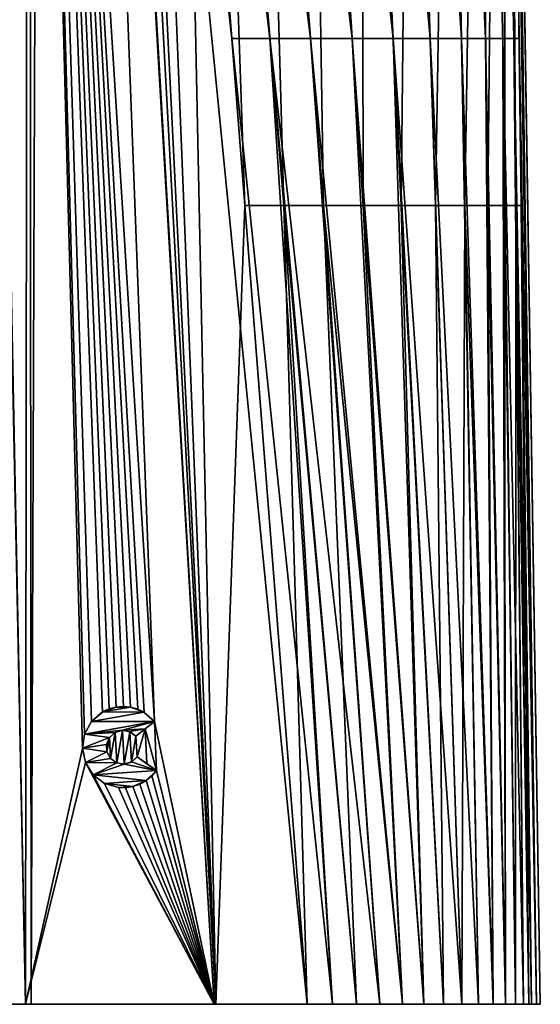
# Model space of a CAD drawing. Header units: millimetres. Extents: x -23 to 23, y 0 to 203.
# Tile 2 of 47: x 0 to 23, y 0 to 45. Entities that reach past the tile are written whole.
import ezdxf

# ---------------------------------------------------------------- set-up
doc = ezdxf.new("R2010")
doc.units = ezdxf.units.MM
doc.header["$LTSCALE"] = 110.116452
for name, color, linetype in [('126', 7, 'CONTINUOUS'), ('127', 7, 'CONTINUOUS'), ('128', 7, 'CONTINUOUS'), ('129', 7, 'CONTINUOUS'), ('130', 7, 'CONTINUOUS'), ('2', 7, 'CONTINUOUS'), ('3', 7, 'CONTINUOUS'), ('4', 7, 'CONTINUOUS'), ('5', 7, 'CONTINUOUS'), ('56', 7, 'CONTINUOUS'), ('6', 7, 'CONTINUOUS')]:
    doc.layers.add(name, color=color, linetype=linetype)

msp = doc.modelspace()

# ---------------------------------------------------------------- linework, layer by layer
at = {"layer": '126', "color": 7, "linetype": 'CONTINUOUS'}
for points in [[(4.031, 13.634, 23.2), (3.407, 13.407, 23.2), (4.695, 13.628, 23.2), (4.031, 13.634, 23.2)], [(4.695, 13.628, 23.2), (3.407, 13.407, 23.2), (5.314, 13.39, 23.2), (4.695, 13.628, 23.2)], [(3.407, 13.407, 23.2), (2.902, 12.976, 23.2), (5.314, 13.39, 23.2), (3.407, 13.407, 23.2)], [(2.902, 12.976, 23.2), (5.795, 12.971, 23.2), (5.314, 13.39, 23.2), (2.902, 12.976, 23.2)], [(2.58, 12.396, 23.2), (5.795, 12.971, 23.2), (2.902, 12.976, 23.2), (2.58, 12.396, 23.2)], [(4.316, 12.566, 23.2), (5.795, 12.971, 23.2), (2.58, 12.396, 23.2), (4.316, 12.566, 23.2)], [(5.369, 12.637, 23.2), (5.795, 12.971, 23.2), (4.316, 12.566, 23.2), (5.369, 12.637, 23.2)], [(2.481, 11.739, 23.2), (3.721, 12.242, 23.2), (2.58, 12.396, 23.2), (2.481, 11.739, 23.2)], [(3.587, 11.922, 23.2), (3.721, 12.242, 23.2), (2.481, 11.739, 23.2), (3.587, 11.922, 23.2)], [(3.981, 12.472, 23.2), (4.316, 12.566, 23.2), (2.58, 12.396, 23.2), (3.981, 12.472, 23.2)], [(3.721, 12.242, 23.2), (3.981, 12.472, 23.2), (2.58, 12.396, 23.2), (3.721, 12.242, 23.2)], [(4.658, 12.505, 23.2), (5.369, 12.637, 23.2), (4.316, 12.566, 23.2), (4.658, 12.505, 23.2)], [(4.939, 12.3, 23.2), (5.369, 12.637, 23.2), (4.658, 12.505, 23.2), (4.939, 12.3, 23.2)], [(3.606, 11.576, 23.2), (3.587, 11.922, 23.2), (2.481, 11.739, 23.2), (3.606, 11.576, 23.2)], [(2.619, 11.09, 23.2), (3.606, 11.576, 23.2), (2.481, 11.739, 23.2), (2.619, 11.09, 23.2)], [(3.774, 11.272, 23.2), (3.606, 11.576, 23.2), (2.619, 11.09, 23.2), (3.774, 11.272, 23.2)], [(4.991, 11.346, 23.2), (4.734, 11.113, 23.2), (5.878, 10.729, 23.2), (4.991, 11.346, 23.2)], [(4.058, 11.071, 23.2), (3.774, 11.272, 23.2), (2.619, 11.09, 23.2), (4.058, 11.071, 23.2)], [(2.975, 10.53, 23.2), (4.058, 11.071, 23.2), (2.619, 11.09, 23.2), (2.975, 10.53, 23.2)], [(4.4, 11.014, 23.2), (4.058, 11.071, 23.2), (2.975, 10.53, 23.2), (4.4, 11.014, 23.2)], [(5.878, 10.729, 23.2), (4.4, 11.014, 23.2), (2.975, 10.53, 23.2), (5.878, 10.729, 23.2)], [(4.734, 11.113, 23.2), (4.4, 11.014, 23.2), (5.878, 10.729, 23.2), (4.734, 11.113, 23.2)], [(5.408, 10.26, 23.2), (5.878, 10.729, 23.2), (2.975, 10.53, 23.2), (5.408, 10.26, 23.2)], [(3.504, 10.129, 23.2), (5.408, 10.26, 23.2), (2.975, 10.53, 23.2), (3.504, 10.129, 23.2)], [(4.803, 9.985, 23.2), (5.408, 10.26, 23.2), (3.504, 10.129, 23.2), (4.803, 9.985, 23.2)], [(4.141, 9.94, 23.2), (4.803, 9.985, 23.2), (3.504, 10.129, 23.2), (4.141, 9.94, 23.2)]]:
    msp.add_3dface(points, dxfattribs=at)
at = {"layer": '127', "color": 7, "linetype": 'CONTINUOUS'}
for points in [[(3.705, 13.547, 23.253), (3.403, 13.404, 23.261), (3.407, 13.407, 23.2), (3.705, 13.547, 23.253)], [(3.705, 13.547, 23.253), (3.407, 13.407, 23.2), (4.031, 13.634, 23.2), (3.705, 13.547, 23.253)], [(4.029, 13.633, 23.245), (3.705, 13.547, 23.253), (4.031, 13.634, 23.2), (4.029, 13.633, 23.245)], [(4.362, 13.661, 23.237), (4.029, 13.633, 23.245), (4.031, 13.634, 23.2), (4.362, 13.661, 23.237)], [(4.362, 13.661, 23.237), (4.031, 13.634, 23.2), (4.695, 13.628, 23.2), (4.362, 13.661, 23.237)], [(4.696, 13.628, 23.229), (4.362, 13.661, 23.237), (4.695, 13.628, 23.2), (4.696, 13.628, 23.229)], [(4.696, 13.628, 23.229), (4.695, 13.628, 23.2), (5.314, 13.39, 23.2), (4.696, 13.628, 23.229)], [(5.019, 13.535, 23.223), (4.696, 13.628, 23.229), (5.314, 13.39, 23.2), (5.019, 13.535, 23.223)], [(3.403, 13.404, 23.261), (2.899, 12.972, 23.276), (2.902, 12.976, 23.2), (3.403, 13.404, 23.261)], [(3.403, 13.404, 23.261), (2.902, 12.976, 23.2), (3.407, 13.407, 23.2), (3.403, 13.404, 23.261)], [(5.318, 13.388, 23.217), (5.019, 13.535, 23.223), (5.314, 13.39, 23.2), (5.318, 13.388, 23.217)], [(5.795, 12.971, 23.2), (5.318, 13.388, 23.217), (5.314, 13.39, 23.2), (5.795, 12.971, 23.2)], [(2.899, 12.972, 23.276), (2.579, 12.392, 23.289), (2.58, 12.396, 23.2), (2.899, 12.972, 23.276)], [(2.899, 12.972, 23.276), (2.58, 12.396, 23.2), (2.902, 12.976, 23.2), (2.899, 12.972, 23.276)], [(2.579, 12.392, 23.289), (2.481, 11.739, 23.2), (2.58, 12.396, 23.2), (2.579, 12.392, 23.289)], [(2.579, 12.392, 23.289), (2.481, 11.734, 23.301), (2.481, 11.739, 23.2), (2.579, 12.392, 23.289)], [(2.481, 11.734, 23.301), (2.619, 11.09, 23.2), (2.481, 11.739, 23.2), (2.481, 11.734, 23.301)], [(2.481, 11.734, 23.301), (2.621, 11.084, 23.309), (2.619, 11.09, 23.2), (2.481, 11.734, 23.301)], [(2.621, 11.084, 23.309), (2.975, 10.53, 23.2), (2.619, 11.09, 23.2), (2.621, 11.084, 23.309)], [(2.621, 11.084, 23.309), (2.977, 10.527, 23.313), (2.975, 10.53, 23.2), (2.621, 11.084, 23.309)], [(2.977, 10.527, 23.313), (3.5, 10.132, 23.31), (2.975, 10.53, 23.2), (2.977, 10.527, 23.313)], [(3.5, 10.132, 23.31), (3.504, 10.129, 23.2), (2.975, 10.53, 23.2), (3.5, 10.132, 23.31)], [(5.405, 10.258, 23.265), (5.663, 10.472, 23.254), (5.408, 10.26, 23.2), (5.405, 10.258, 23.265)], [(5.663, 10.472, 23.254), (5.878, 10.729, 23.243), (5.408, 10.26, 23.2), (5.663, 10.472, 23.254)], [(5.878, 10.729, 23.243), (5.878, 10.729, 23.2), (5.408, 10.26, 23.2), (5.878, 10.729, 23.243)], [(3.5, 10.132, 23.31), (4.132, 9.941, 23.301), (3.504, 10.129, 23.2), (3.5, 10.132, 23.31)], [(4.132, 9.941, 23.301), (4.141, 9.94, 23.2), (3.504, 10.129, 23.2), (4.132, 9.941, 23.301)], [(4.132, 9.941, 23.301), (4.467, 9.932, 23.294), (4.141, 9.94, 23.2), (4.132, 9.941, 23.301)], [(4.798, 9.984, 23.285), (4.803, 9.985, 23.2), (4.141, 9.94, 23.2), (4.798, 9.984, 23.285)], [(4.467, 9.932, 23.294), (4.798, 9.984, 23.285), (4.141, 9.94, 23.2), (4.467, 9.932, 23.294)], [(4.798, 9.984, 23.285), (5.114, 10.094, 23.275), (4.803, 9.985, 23.2), (4.798, 9.984, 23.285)], [(5.405, 10.258, 23.265), (5.408, 10.26, 23.2), (4.803, 9.985, 23.2), (5.405, 10.258, 23.265)], [(5.114, 10.094, 23.275), (5.405, 10.258, 23.265), (4.803, 9.985, 23.2), (5.114, 10.094, 23.275)]]:
    msp.add_3dface(points, dxfattribs=at)
at = {"layer": '128', "color": 7, "linetype": 'CONTINUOUS'}
for points in [[(5.44, 11.033, 23.251), (4.991, 11.346, 23.258), (5.878, 10.729, 23.2), (5.44, 11.033, 23.251)], [(4.991, 11.346, 23.258), (4.991, 11.346, 23.2), (5.878, 10.729, 23.2), (4.991, 11.346, 23.258)], [(5.878, 10.729, 23.243), (5.44, 11.033, 23.251), (5.878, 10.729, 23.2), (5.878, 10.729, 23.243)]]:
    msp.add_3dface(points, dxfattribs=at)
at = {"layer": '129', "color": 7, "linetype": 'CONTINUOUS'}
for points in [[(3.72, 12.241, 23.273), (3.721, 12.242, 23.2), (3.587, 11.922, 23.2), (3.72, 12.241, 23.273)], [(3.587, 11.918, 23.281), (3.72, 12.241, 23.273), (3.587, 11.922, 23.2), (3.587, 11.918, 23.281)], [(3.72, 12.241, 23.273), (3.981, 12.472, 23.264), (3.721, 12.242, 23.2), (3.72, 12.241, 23.273)], [(3.981, 12.472, 23.264), (3.981, 12.472, 23.2), (3.721, 12.242, 23.2), (3.981, 12.472, 23.264)], [(3.981, 12.472, 23.264), (4.318, 12.566, 23.255), (4.316, 12.566, 23.2), (3.981, 12.472, 23.264)], [(3.981, 12.472, 23.264), (4.316, 12.566, 23.2), (3.981, 12.472, 23.2), (3.981, 12.472, 23.264)], [(4.318, 12.566, 23.255), (4.658, 12.505, 23.2), (4.316, 12.566, 23.2), (4.318, 12.566, 23.255)], [(4.318, 12.566, 23.255), (4.661, 12.503, 23.248), (4.658, 12.505, 23.2), (4.318, 12.566, 23.255)], [(4.661, 12.503, 23.248), (4.939, 12.3, 23.244), (4.658, 12.505, 23.2), (4.661, 12.503, 23.248)], [(4.939, 12.3, 23.244), (4.939, 12.3, 23.2), (4.658, 12.505, 23.2), (4.939, 12.3, 23.244)], [(3.587, 11.918, 23.281), (3.587, 11.922, 23.2), (3.606, 11.576, 23.2), (3.587, 11.918, 23.281)], [(3.607, 11.571, 23.286), (3.587, 11.918, 23.281), (3.606, 11.576, 23.2), (3.607, 11.571, 23.286)], [(3.607, 11.571, 23.286), (3.606, 11.576, 23.2), (3.774, 11.272, 23.2), (3.607, 11.571, 23.286)], [(3.775, 11.27, 23.287), (3.607, 11.571, 23.286), (3.774, 11.272, 23.2), (3.775, 11.27, 23.287)], [(4.991, 11.346, 23.258), (4.732, 11.112, 23.269), (4.991, 11.346, 23.2), (4.991, 11.346, 23.258)], [(4.732, 11.112, 23.269), (4.734, 11.113, 23.2), (4.991, 11.346, 23.2), (4.732, 11.112, 23.269)], [(3.775, 11.27, 23.287), (3.774, 11.272, 23.2), (4.058, 11.071, 23.2), (3.775, 11.27, 23.287)], [(4.056, 11.072, 23.285), (3.775, 11.27, 23.287), (4.058, 11.071, 23.2), (4.056, 11.072, 23.285)], [(4.398, 11.014, 23.278), (4.056, 11.072, 23.285), (4.058, 11.071, 23.2), (4.398, 11.014, 23.278)], [(4.398, 11.014, 23.278), (4.058, 11.071, 23.2), (4.4, 11.014, 23.2), (4.398, 11.014, 23.278)], [(4.732, 11.112, 23.269), (4.398, 11.014, 23.278), (4.4, 11.014, 23.2), (4.732, 11.112, 23.269)], [(4.732, 11.112, 23.269), (4.4, 11.014, 23.2), (4.734, 11.113, 23.2), (4.732, 11.112, 23.269)]]:
    msp.add_3dface(points, dxfattribs=at)
at = {"layer": '130', "color": 7, "linetype": 'CONTINUOUS'}
for points in [[(5.368, 12.637, 23.228), (5.795, 12.971, 23.2), (5.369, 12.637, 23.2), (5.368, 12.637, 23.228)], [(4.939, 12.3, 23.244), (5.368, 12.637, 23.228), (4.939, 12.3, 23.2), (4.939, 12.3, 23.244)], [(5.368, 12.637, 23.228), (5.369, 12.637, 23.2), (4.939, 12.3, 23.2), (5.368, 12.637, 23.228)]]:
    msp.add_3dface(points, dxfattribs=at)
at = {"layer": '2', "color": 7, "linetype": 'CONTINUOUS'}
for points in [[(-8.609, 0, 23.32), (-0.134, 0, 23.5), (-2.322, 106.072, 21.809), (-8.609, 0, 23.32)], [(-2.322, 106.072, 21.809), (-0.134, 0, 23.5), (-2.258, 106.065, 21.811), (-2.322, 106.072, 21.809)], [(-2.258, 106.065, 21.811), (-0.134, 0, 23.5), (0, 105.937, 21.848), (-2.258, 106.065, 21.811)], [(0, 105.937, 21.848), (-0.134, 0, 23.5), (2.481, 11.734, 23.301), (0, 105.937, 21.848)], [(2.258, 106.065, 21.811), (0, 105.937, 21.848), (5.795, 12.971, 23.2), (2.258, 106.065, 21.811)], [(5.795, 12.971, 23.2), (0, 105.937, 21.848), (5.318, 13.388, 23.217), (5.795, 12.971, 23.2)], [(5.318, 13.388, 23.217), (0, 105.937, 21.848), (5.019, 13.535, 23.223), (5.318, 13.388, 23.217)], [(5.019, 13.535, 23.223), (0, 105.937, 21.848), (4.696, 13.628, 23.229), (5.019, 13.535, 23.223)], [(4.696, 13.628, 23.229), (0, 105.937, 21.848), (4.362, 13.661, 23.237), (4.696, 13.628, 23.229)], [(4.362, 13.661, 23.237), (0, 105.937, 21.848), (4.029, 13.633, 23.245), (4.362, 13.661, 23.237)], [(4.029, 13.633, 23.245), (0, 105.937, 21.848), (3.705, 13.547, 23.253), (4.029, 13.633, 23.245)], [(3.705, 13.547, 23.253), (0, 105.937, 21.848), (3.403, 13.404, 23.261), (3.705, 13.547, 23.253)], [(3.403, 13.404, 23.261), (0, 105.937, 21.848), (2.899, 12.972, 23.276), (3.403, 13.404, 23.261)], [(2.899, 12.972, 23.276), (0, 105.937, 21.848), (2.579, 12.392, 23.289), (2.899, 12.972, 23.276)], [(2.579, 12.392, 23.289), (0, 105.937, 21.848), (2.481, 11.734, 23.301), (2.579, 12.392, 23.289)], [(2.258, 106.065, 21.811), (8.533, 0, 23.323), (2.322, 106.072, 21.809), (2.258, 106.065, 21.811)], [(8.533, 0, 23.323), (2.258, 106.065, 21.811), (5.795, 12.971, 23.2), (8.533, 0, 23.323)], [(8.533, 0, 23.323), (12.806, 0, 23.102), (2.322, 106.072, 21.809), (8.533, 0, 23.323)], [(2.322, 106.072, 21.809), (12.806, 0, 23.102), (9.341, 44.289, 22.522), (2.322, 106.072, 21.809)], [(5.873, 88.621, 21.94), (2.322, 106.072, 21.809), (9.341, 44.289, 22.522), (5.873, 88.621, 21.94)], [(5.368, 12.637, 23.228), (5.878, 10.729, 23.243), (5.795, 12.971, 23.2), (5.368, 12.637, 23.228)], [(5.878, 10.729, 23.243), (8.533, 0, 23.323), (5.795, 12.971, 23.2), (5.878, 10.729, 23.243)], [(3.587, 11.918, 23.281), (3.607, 11.571, 23.286), (3.72, 12.241, 23.273), (3.587, 11.918, 23.281)], [(3.607, 11.571, 23.286), (3.775, 11.27, 23.287), (3.72, 12.241, 23.273), (3.607, 11.571, 23.286)], [(3.72, 12.241, 23.273), (3.775, 11.27, 23.287), (3.981, 12.472, 23.264), (3.72, 12.241, 23.273)], [(3.775, 11.27, 23.287), (4.056, 11.072, 23.285), (3.981, 12.472, 23.264), (3.775, 11.27, 23.287)], [(3.981, 12.472, 23.264), (4.056, 11.072, 23.285), (4.318, 12.566, 23.255), (3.981, 12.472, 23.264)], [(4.056, 11.072, 23.285), (4.398, 11.014, 23.278), (4.318, 12.566, 23.255), (4.056, 11.072, 23.285)], [(4.318, 12.566, 23.255), (4.398, 11.014, 23.278), (4.661, 12.503, 23.248), (4.318, 12.566, 23.255)], [(4.398, 11.014, 23.278), (4.732, 11.112, 23.269), (4.661, 12.503, 23.248), (4.398, 11.014, 23.278)], [(4.661, 12.503, 23.248), (4.732, 11.112, 23.269), (4.939, 12.3, 23.244), (4.661, 12.503, 23.248)], [(4.732, 11.112, 23.269), (4.991, 11.346, 23.258), (4.939, 12.3, 23.244), (4.732, 11.112, 23.269)], [(4.939, 12.3, 23.244), (4.991, 11.346, 23.258), (5.368, 12.637, 23.228), (4.939, 12.3, 23.244)], [(4.991, 11.346, 23.258), (5.44, 11.033, 23.251), (5.368, 12.637, 23.228), (4.991, 11.346, 23.258)], [(5.44, 11.033, 23.251), (5.878, 10.729, 23.243), (5.368, 12.637, 23.228), (5.44, 11.033, 23.251)], [(2.481, 11.734, 23.301), (-0.134, 0, 23.5), (2.621, 11.084, 23.309), (2.481, 11.734, 23.301)], [(-0.134, 0, 23.5), (8.533, 0, 23.323), (2.621, 11.084, 23.309), (-0.134, 0, 23.5)], [(2.621, 11.084, 23.309), (8.533, 0, 23.323), (2.977, 10.527, 23.313), (2.621, 11.084, 23.309)], [(2.977, 10.527, 23.313), (8.533, 0, 23.323), (3.5, 10.132, 23.31), (2.977, 10.527, 23.313)], [(5.405, 10.258, 23.265), (8.533, 0, 23.323), (5.663, 10.472, 23.254), (5.405, 10.258, 23.265)], [(8.533, 0, 23.323), (5.878, 10.729, 23.243), (5.663, 10.472, 23.254), (8.533, 0, 23.323)], [(3.5, 10.132, 23.31), (8.533, 0, 23.323), (4.132, 9.941, 23.301), (3.5, 10.132, 23.31)], [(4.132, 9.941, 23.301), (8.533, 0, 23.323), (4.467, 9.932, 23.294), (4.132, 9.941, 23.301)], [(4.467, 9.932, 23.294), (8.533, 0, 23.323), (4.798, 9.984, 23.285), (4.467, 9.932, 23.294)], [(4.798, 9.984, 23.285), (8.533, 0, 23.323), (5.114, 10.094, 23.275), (4.798, 9.984, 23.285)], [(5.114, 10.094, 23.275), (8.533, 0, 23.323), (5.405, 10.258, 23.265), (5.114, 10.094, 23.275)]]:
    msp.add_3dface(points, dxfattribs=at)
at = {"layer": '3', "color": 7, "linetype": 'CONTINUOUS'}
for points in [[(5.873, 88.621, 21.94), (9.341, 44.289, 22.522), (11.091, 44.289, 22.281), (5.873, 88.621, 21.94)], [(5.873, 88.621, 21.94), (11.091, 44.289, 22.281), (7.422, 88.621, 21.758), (5.873, 88.621, 21.94)], [(11.091, 44.289, 22.281), (12.955, 44.289, 21.776), (7.422, 88.621, 21.758), (11.091, 44.289, 22.281)], [(7.422, 88.621, 21.758), (12.955, 44.289, 21.776), (9.504, 88.621, 21.296), (7.422, 88.621, 21.758)], [(12.955, 44.289, 21.776), (14.868, 44.289, 20.989), (9.504, 88.621, 21.296), (12.955, 44.289, 21.776)], [(9.504, 88.621, 21.296), (14.868, 44.289, 20.989), (11.963, 88.621, 20.413), (9.504, 88.621, 21.296)], [(14.868, 44.289, 20.989), (16.738, 44.289, 19.879), (11.963, 88.621, 20.413), (14.868, 44.289, 20.989)], [(11.963, 88.621, 20.413), (16.738, 44.289, 19.879), (14.556, 88.621, 18.982), (11.963, 88.621, 20.413)], [(16.738, 44.289, 19.879), (18.443, 44.289, 18.443), (14.556, 88.621, 18.982), (16.738, 44.289, 19.879)], [(14.556, 88.621, 18.982), (18.443, 44.289, 18.443), (16.983, 88.621, 16.983), (14.556, 88.621, 18.982)], [(18.443, 44.289, 18.443), (19.879, 44.289, 16.738), (16.983, 88.621, 16.983), (18.443, 44.289, 18.443)], [(16.983, 88.621, 16.983), (19.879, 44.289, 16.738), (18.982, 88.621, 14.556), (16.983, 88.621, 16.983)], [(19.879, 44.289, 16.738), (20.989, 44.289, 14.868), (18.982, 88.621, 14.556), (19.879, 44.289, 16.738)], [(18.982, 88.621, 14.556), (20.989, 44.289, 14.868), (20.413, 88.621, 11.963), (18.982, 88.621, 14.556)], [(20.989, 44.289, 14.868), (21.776, 44.289, 12.955), (20.413, 88.621, 11.963), (20.989, 44.289, 14.868)], [(20.413, 88.621, 11.963), (21.776, 44.289, 12.955), (21.296, 88.621, 9.504), (20.413, 88.621, 11.963)], [(21.776, 44.289, 12.955), (22.281, 44.289, 11.091), (21.296, 88.621, 9.504), (21.776, 44.289, 12.955)], [(21.296, 88.621, 9.504), (22.281, 44.289, 11.091), (21.758, 88.621, 7.422), (21.296, 88.621, 9.504)], [(22.281, 44.289, 11.091), (22.522, 44.289, 9.341), (21.758, 88.621, 7.422), (22.281, 44.289, 11.091)], [(21.758, 88.621, 7.422), (22.522, 44.289, 9.341), (21.94, 88.621, 5.873), (21.758, 88.621, 7.422)], [(9.341, 44.289, 22.522), (12.806, 0, 23.102), (13.954, 0, 22.972), (9.341, 44.289, 22.522)], [(9.341, 44.289, 22.522), (13.954, 0, 22.972), (11.091, 44.289, 22.281), (9.341, 44.289, 22.522)], [(15.057, 0, 22.726), (16.132, 0, 22.367), (11.091, 44.289, 22.281), (15.057, 0, 22.726)], [(11.091, 44.289, 22.281), (16.132, 0, 22.367), (12.955, 44.289, 21.776), (11.091, 44.289, 22.281)], [(13.954, 0, 22.972), (15.057, 0, 22.726), (11.091, 44.289, 22.281), (13.954, 0, 22.972)], [(16.132, 0, 22.367), (17.169, 0, 21.898), (12.955, 44.289, 21.776), (16.132, 0, 22.367)], [(12.955, 44.289, 21.776), (17.169, 0, 21.898), (14.868, 44.289, 20.989), (12.955, 44.289, 21.776)], [(17.169, 0, 21.898), (18.146, 0, 21.329), (14.868, 44.289, 20.989), (17.169, 0, 21.898)], [(14.868, 44.289, 20.989), (18.146, 0, 21.329), (16.738, 44.289, 19.879), (14.868, 44.289, 20.989)], [(19.06, 0, 20.661), (19.902, 0, 19.902), (16.738, 44.289, 19.879), (19.06, 0, 20.661)], [(16.738, 44.289, 19.879), (19.902, 0, 19.902), (18.443, 44.289, 18.443), (16.738, 44.289, 19.879)], [(18.146, 0, 21.329), (19.06, 0, 20.661), (16.738, 44.289, 19.879), (18.146, 0, 21.329)], [(19.902, 0, 19.902), (20.661, 0, 19.06), (18.443, 44.289, 18.443), (19.902, 0, 19.902)], [(18.443, 44.289, 18.443), (20.661, 0, 19.06), (19.879, 44.289, 16.738), (18.443, 44.289, 18.443)], [(20.661, 0, 19.06), (21.329, 0, 18.146), (19.879, 44.289, 16.738), (20.661, 0, 19.06)], [(19.879, 44.289, 16.738), (21.329, 0, 18.146), (20.989, 44.289, 14.868), (19.879, 44.289, 16.738)], [(21.329, 0, 18.146), (21.898, 0, 17.169), (20.989, 44.289, 14.868), (21.329, 0, 18.146)], [(20.989, 44.289, 14.868), (21.898, 0, 17.169), (21.776, 44.289, 12.955), (20.989, 44.289, 14.868)], [(22.366, 0, 16.132), (22.725, 0, 15.058), (21.776, 44.289, 12.955), (22.366, 0, 16.132)], [(21.776, 44.289, 12.955), (22.725, 0, 15.058), (22.281, 44.289, 11.091), (21.776, 44.289, 12.955)], [(21.898, 0, 17.169), (22.366, 0, 16.132), (21.776, 44.289, 12.955), (21.898, 0, 17.169)], [(22.972, 0, 13.954), (23.102, 0, 12.806), (22.281, 44.289, 11.091), (22.972, 0, 13.954)], [(22.281, 44.289, 11.091), (23.102, 0, 12.806), (22.522, 44.289, 9.341), (22.281, 44.289, 11.091)], [(22.725, 0, 15.058), (22.972, 0, 13.954), (22.281, 44.289, 11.091), (22.725, 0, 15.058)]]:
    msp.add_3dface(points, dxfattribs=at)
at = {"layer": '4', "color": 7, "linetype": 'CONTINUOUS'}
for points in [[(22.622, 36.637, -9.94), (22.141, 73.31, -7.071), (21.207, 146.516, -0.663), (22.622, 36.637, -9.94)], [(23.102, 0, -12.806), (22.622, 36.637, -9.94), (21.207, 146.516, -0.663), (23.102, 0, -12.806)], [(23.323, 0, -8.536), (23.102, 0, -12.806), (21.207, 146.516, -0.663), (23.323, 0, -8.536)], [(21.215, 146.516, 0), (23.323, 0, -8.536), (21.207, 146.516, -0.663), (21.215, 146.516, 0)], [(21.398, 134.801), (23.323, 0, -8.536), (21.215, 146.516, 0), (21.398, 134.801)], [(21.397, 134.549, 0.577), (23.5, 0, 0.125), (21.398, 134.659, 0.419), (21.397, 134.549, 0.577)], [(23.5, 0, 0.125), (23.323, 0, -8.536), (21.398, 134.801), (23.5, 0, 0.125)], [(21.398, 134.787, 0.128), (23.5, 0, 0.125), (21.398, 134.801), (21.398, 134.787, 0.128)], [(21.398, 134.74, 0.27), (23.5, 0, 0.125), (21.398, 134.787, 0.128), (21.398, 134.74, 0.27)], [(21.398, 134.659, 0.419), (23.5, 0, 0.125), (21.398, 134.74, 0.27), (21.398, 134.659, 0.419)], [(21.392, 134.014, 1.19), (23.5, 0, 0.125), (21.394, 134.14, 1.054), (21.392, 134.014, 1.19)], [(21.394, 134.14, 1.054), (23.5, 0, 0.125), (21.395, 134.257, 0.926), (21.394, 134.14, 1.054)], [(21.395, 134.257, 0.926), (23.5, 0, 0.125), (21.396, 134.414, 0.745), (21.395, 134.257, 0.926)], [(21.396, 134.414, 0.745), (23.5, 0, 0.125), (21.397, 134.549, 0.577), (21.396, 134.414, 0.745)], [(21.383, 133.582, 1.648), (23.32, 0, 8.606), (21.386, 133.735, 1.486), (21.383, 133.582, 1.648)], [(21.386, 133.735, 1.486), (23.32, 0, 8.606), (21.389, 133.879, 1.334), (21.386, 133.735, 1.486)], [(21.389, 133.879, 1.334), (23.32, 0, 8.606), (21.392, 134.014, 1.19), (21.389, 133.879, 1.334)], [(23.32, 0, 8.606), (23.5, 0, 0.125), (21.392, 134.014, 1.19), (23.32, 0, 8.606)], [(21.37, 133.156, 2.102), (23.32, 0, 8.606), (21.375, 133.291, 1.958), (21.37, 133.156, 2.102)], [(21.375, 133.291, 1.958), (23.32, 0, 8.606), (21.378, 133.42, 1.821), (21.375, 133.291, 1.958)], [(21.378, 133.42, 1.821), (23.32, 0, 8.606), (21.383, 133.582, 1.648), (21.378, 133.42, 1.821)], [(21.36, 132.866, 2.412), (23.32, 0, 8.606), (21.365, 133.014, 2.254), (21.36, 132.866, 2.412)], [(21.36, 132.866, 2.412), (21.94, 88.621, 5.873), (23.32, 0, 8.606), (21.36, 132.866, 2.412)], [(21.365, 133.014, 2.254), (23.32, 0, 8.606), (21.37, 133.156, 2.102), (21.365, 133.014, 2.254)], [(21.94, 88.621, 5.873), (22.522, 44.289, 9.341), (23.32, 0, 8.606), (21.94, 88.621, 5.873)], [(22.522, 44.289, 9.341), (23.102, 0, 12.806), (23.32, 0, 8.606), (22.522, 44.289, 9.341)]]:
    msp.add_3dface(points, dxfattribs=at)
at = {"layer": '5', "color": 7, "linetype": 'CONTINUOUS'}
for points in [[(9.94, 36.637, -22.622), (7.071, 73.31, -22.141), (8.689, 73.31, -21.939), (9.94, 36.637, -22.622)], [(11.724, 36.637, -22.372), (9.94, 36.637, -22.622), (8.689, 73.31, -21.939), (11.724, 36.637, -22.372)], [(10.696, 73.31, -21.462), (11.724, 36.637, -22.372), (8.689, 73.31, -21.939), (10.696, 73.31, -21.462)], [(13.551, 36.637, -21.859), (11.724, 36.637, -22.372), (10.696, 73.31, -21.462), (13.551, 36.637, -21.859)], [(12.966, 73.31, -20.612), (13.551, 36.637, -21.859), (10.696, 73.31, -21.462), (12.966, 73.31, -20.612)], [(15.37, 36.637, -21.088), (13.551, 36.637, -21.859), (12.966, 73.31, -20.612), (15.37, 36.637, -21.088)], [(15.309, 73.31, -19.292), (15.37, 36.637, -21.088), (12.966, 73.31, -20.612), (15.309, 73.31, -19.292)], [(17.114, 36.637, -20.034), (15.37, 36.637, -21.088), (15.309, 73.31, -19.292), (17.114, 36.637, -20.034)], [(17.488, 73.31, -17.488), (17.114, 36.637, -20.034), (15.309, 73.31, -19.292), (17.488, 73.31, -17.488)], [(18.695, 36.637, -18.695), (17.114, 36.637, -20.034), (17.488, 73.31, -17.488), (18.695, 36.637, -18.695)], [(19.292, 73.31, -15.309), (18.695, 36.637, -18.695), (17.488, 73.31, -17.488), (19.292, 73.31, -15.309)], [(20.034, 36.637, -17.114), (18.695, 36.637, -18.695), (19.292, 73.31, -15.309), (20.034, 36.637, -17.114)], [(20.612, 73.31, -12.966), (20.034, 36.637, -17.114), (19.292, 73.31, -15.309), (20.612, 73.31, -12.966)], [(21.088, 36.637, -15.37), (20.034, 36.637, -17.114), (20.612, 73.31, -12.966), (21.088, 36.637, -15.37)], [(21.462, 73.31, -10.696), (21.088, 36.637, -15.37), (20.612, 73.31, -12.966), (21.462, 73.31, -10.696)], [(21.859, 36.637, -13.551), (21.088, 36.637, -15.37), (21.462, 73.31, -10.696), (21.859, 36.637, -13.551)], [(21.939, 73.31, -8.689), (21.859, 36.637, -13.551), (21.462, 73.31, -10.696), (21.939, 73.31, -8.689)], [(22.372, 36.637, -11.724), (21.859, 36.637, -13.551), (21.939, 73.31, -8.689), (22.372, 36.637, -11.724)], [(22.141, 73.31, -7.071), (22.372, 36.637, -11.724), (21.939, 73.31, -8.689), (22.141, 73.31, -7.071)], [(22.141, 73.31, -7.071), (22.622, 36.637, -9.94), (22.372, 36.637, -11.724), (22.141, 73.31, -7.071)], [(11.724, 36.637, -22.372), (12.806, 0, -23.102), (9.94, 36.637, -22.622), (11.724, 36.637, -22.372)], [(13.954, 0, -22.972), (12.806, 0, -23.102), (11.724, 36.637, -22.372), (13.954, 0, -22.972)], [(15.058, 0, -22.725), (13.954, 0, -22.972), (11.724, 36.637, -22.372), (15.058, 0, -22.725)], [(13.551, 36.637, -21.859), (15.058, 0, -22.725), (11.724, 36.637, -22.372), (13.551, 36.637, -21.859)], [(16.132, 0, -22.366), (15.058, 0, -22.725), (13.551, 36.637, -21.859), (16.132, 0, -22.366)], [(17.169, 0, -21.898), (16.132, 0, -22.366), (13.551, 36.637, -21.859), (17.169, 0, -21.898)], [(15.37, 36.637, -21.088), (17.169, 0, -21.898), (13.551, 36.637, -21.859), (15.37, 36.637, -21.088)], [(18.146, 0, -21.329), (17.169, 0, -21.898), (15.37, 36.637, -21.088), (18.146, 0, -21.329)], [(17.114, 36.637, -20.034), (18.146, 0, -21.329), (15.37, 36.637, -21.088), (17.114, 36.637, -20.034)], [(19.06, 0, -20.661), (18.146, 0, -21.329), (17.114, 36.637, -20.034), (19.06, 0, -20.661)], [(18.695, 36.637, -18.695), (19.06, 0, -20.661), (17.114, 36.637, -20.034), (18.695, 36.637, -18.695)], [(19.902, 0, -19.902), (19.06, 0, -20.661), (18.695, 36.637, -18.695), (19.902, 0, -19.902)], [(20.034, 36.637, -17.114), (19.902, 0, -19.902), (18.695, 36.637, -18.695), (20.034, 36.637, -17.114)], [(20.661, 0, -19.06), (19.902, 0, -19.902), (20.034, 36.637, -17.114), (20.661, 0, -19.06)], [(21.329, 0, -18.146), (20.661, 0, -19.06), (20.034, 36.637, -17.114), (21.329, 0, -18.146)], [(21.088, 36.637, -15.37), (21.329, 0, -18.146), (20.034, 36.637, -17.114), (21.088, 36.637, -15.37)], [(21.898, 0, -17.169), (21.329, 0, -18.146), (21.088, 36.637, -15.37), (21.898, 0, -17.169)], [(21.859, 36.637, -13.551), (21.898, 0, -17.169), (21.088, 36.637, -15.37), (21.859, 36.637, -13.551)], [(22.367, 0, -16.132), (21.898, 0, -17.169), (21.859, 36.637, -13.551), (22.367, 0, -16.132)], [(22.372, 36.637, -11.724), (22.367, 0, -16.132), (21.859, 36.637, -13.551), (22.372, 36.637, -11.724)], [(22.726, 0, -15.057), (22.367, 0, -16.132), (22.372, 36.637, -11.724), (22.726, 0, -15.057)], [(22.622, 36.637, -9.94), (22.972, 0, -13.954), (22.372, 36.637, -11.724), (22.622, 36.637, -9.94)], [(22.972, 0, -13.954), (22.726, 0, -15.057), (22.372, 36.637, -11.724), (22.972, 0, -13.954)], [(22.622, 36.637, -9.94), (23.102, 0, -12.806), (22.972, 0, -13.954), (22.622, 36.637, -9.94)]]:
    msp.add_3dface(points, dxfattribs=at)
at = {"layer": '56', "color": 7, "linetype": 'CONTINUOUS'}
for points in [[(-0.134, 0, 23.5), (-8.609, 0, 23.32), (-8.536, 0, -23.323), (-0.134, 0, 23.5)], [(-0.134, 0, 23.5), (-8.536, 0, -23.323), (0.125, 0, -23.5), (-0.134, 0, 23.5)], [(8.533, 0, 23.323), (-0.134, 0, 23.5), (0.125, 0, -23.5), (8.533, 0, 23.323)], [(8.533, 0, 23.323), (0.125, 0, -23.5), (8.606, 0, -23.32), (8.533, 0, 23.323)], [(12.806, 0, 23.102), (8.533, 0, 23.323), (12.806, 0, -23.102), (12.806, 0, 23.102)], [(12.806, 0, -23.102), (8.533, 0, 23.323), (8.606, 0, -23.32), (12.806, 0, -23.102)], [(13.954, 0, 22.972), (12.806, 0, 23.102), (13.954, 0, -22.972), (13.954, 0, 22.972)], [(12.806, 0, 23.102), (12.806, 0, -23.102), (13.954, 0, -22.972), (12.806, 0, 23.102)], [(15.057, 0, 22.726), (13.954, 0, 22.972), (13.954, 0, -22.972), (15.057, 0, 22.726)], [(15.057, 0, 22.726), (13.954, 0, -22.972), (15.058, 0, -22.725), (15.057, 0, 22.726)], [(16.132, 0, 22.367), (15.057, 0, 22.726), (15.058, 0, -22.725), (16.132, 0, 22.367)], [(16.132, 0, 22.367), (15.058, 0, -22.725), (16.132, 0, -22.366), (16.132, 0, 22.367)], [(17.169, 0, 21.898), (16.132, 0, 22.367), (16.132, 0, -22.366), (17.169, 0, 21.898)], [(17.169, 0, 21.898), (16.132, 0, -22.366), (17.169, 0, -21.898), (17.169, 0, 21.898)], [(18.146, 0, 21.329), (17.169, 0, 21.898), (17.169, 0, -21.898), (18.146, 0, 21.329)], [(18.146, 0, 21.329), (17.169, 0, -21.898), (18.146, 0, -21.329), (18.146, 0, 21.329)], [(19.06, 0, 20.661), (18.146, 0, 21.329), (18.146, 0, -21.329), (19.06, 0, 20.661)], [(19.06, 0, 20.661), (18.146, 0, -21.329), (19.06, 0, -20.661), (19.06, 0, 20.661)], [(19.902, 0, 19.902), (19.06, 0, 20.661), (19.06, 0, -20.661), (19.902, 0, 19.902)], [(19.902, 0, 19.902), (19.06, 0, -20.661), (19.902, 0, -19.902), (19.902, 0, 19.902)], [(20.661, 0, 19.06), (19.902, 0, 19.902), (19.902, 0, -19.902), (20.661, 0, 19.06)], [(20.661, 0, 19.06), (19.902, 0, -19.902), (20.661, 0, -19.06), (20.661, 0, 19.06)], [(21.329, 0, 18.146), (20.661, 0, 19.06), (20.661, 0, -19.06), (21.329, 0, 18.146)], [(21.329, 0, 18.146), (20.661, 0, -19.06), (21.329, 0, -18.146), (21.329, 0, 18.146)], [(21.898, 0, 17.169), (21.329, 0, 18.146), (21.329, 0, -18.146), (21.898, 0, 17.169)], [(21.898, 0, 17.169), (21.329, 0, -18.146), (21.898, 0, -17.169), (21.898, 0, 17.169)], [(22.366, 0, 16.132), (21.898, 0, 17.169), (21.898, 0, -17.169), (22.366, 0, 16.132)], [(22.366, 0, 16.132), (21.898, 0, -17.169), (22.367, 0, -16.132), (22.366, 0, 16.132)], [(22.725, 0, 15.058), (22.366, 0, 16.132), (22.367, 0, -16.132), (22.725, 0, 15.058)], [(22.725, 0, 15.058), (22.367, 0, -16.132), (22.726, 0, -15.057), (22.725, 0, 15.058)], [(22.972, 0, 13.954), (22.725, 0, 15.058), (22.726, 0, -15.057), (22.972, 0, 13.954)], [(22.972, 0, 13.954), (22.726, 0, -15.057), (22.972, 0, -13.954), (22.972, 0, 13.954)], [(23.102, 0, 12.806), (22.972, 0, 13.954), (23.102, 0, -12.806), (23.102, 0, 12.806)], [(23.102, 0, -12.806), (22.972, 0, 13.954), (22.972, 0, -13.954), (23.102, 0, -12.806)], [(23.102, 0, 12.806), (23.102, 0, -12.806), (23.323, 0, -8.536), (23.102, 0, 12.806)], [(23.102, 0, 12.806), (23.323, 0, -8.536), (23.32, 0, 8.606), (23.102, 0, 12.806)], [(23.323, 0, -8.536), (23.5, 0, 0.125), (23.32, 0, 8.606), (23.323, 0, -8.536)]]:
    msp.add_3dface(points, dxfattribs=at)
at = {"layer": '6', "color": 7, "linetype": 'CONTINUOUS'}
for points in [[(0.125, 0, -23.5), (-8.536, 0, -23.323), (0.001, 146.516, -21.215), (0.125, 0, -23.5)], [(0.001, 146.516, -21.215), (-8.536, 0, -23.323), (-0.659, 146.516, -21.207), (0.001, 146.516, -21.215)], [(0.66, 146.516, -21.207), (0.125, 0, -23.5), (0.001, 146.516, -21.215), (0.66, 146.516, -21.207)], [(8.606, 0, -23.32), (0.125, 0, -23.5), (0.66, 146.516, -21.207), (8.606, 0, -23.32)], [(1.344, 146.517, -21.181), (8.606, 0, -23.32), (0.66, 146.516, -21.207), (1.344, 146.517, -21.181)], [(1.344, 146.517, -21.181), (4.202, 109.983, -21.66), (8.606, 0, -23.32), (1.344, 146.517, -21.181)], [(4.202, 109.983, -21.66), (7.071, 73.31, -22.141), (8.606, 0, -23.32), (4.202, 109.983, -21.66)], [(7.071, 73.31, -22.141), (9.94, 36.637, -22.622), (8.606, 0, -23.32), (7.071, 73.31, -22.141)], [(9.94, 36.637, -22.622), (12.806, 0, -23.102), (8.606, 0, -23.32), (9.94, 36.637, -22.622)]]:
    msp.add_3dface(points, dxfattribs=at)

doc.saveas('drawing.dxf')
